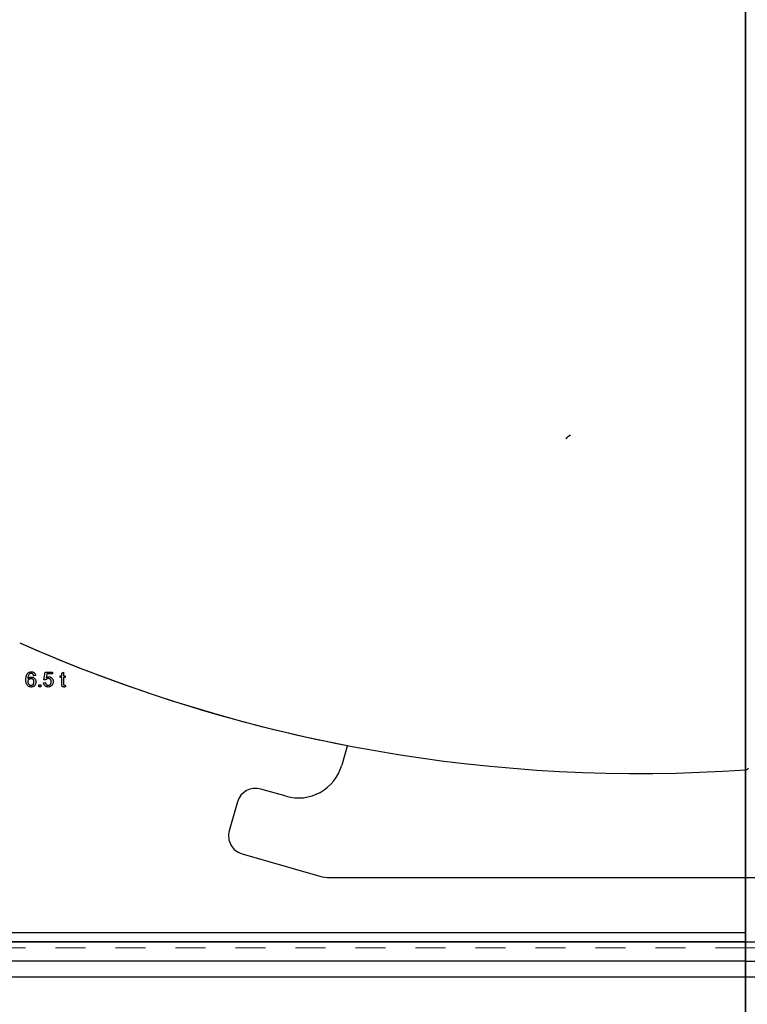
# Model space of a CAD drawing. Header units: inches. Extents: x 0.7 to 43.6, y 0.3 to 38.8.
# Tile 24 of 97: x 19.2 to 21.7, y 24 to 27.3. Entities that reach past the tile are written whole.
import ezdxf

# ---------------------------------------------------------------- set-up
doc = ezdxf.new("R2010")
doc.units = ezdxf.units.IN
doc.header["$MEASUREMENT"] = 0
doc.linetypes.add('CENTERX2', pattern=[0.8, 0.5, -0.1, 0.1, -0.1])
doc.linetypes.add('HIDDEN', pattern=[0.075, 0.05, -0.025])
doc.layers.add('SID-M-S', color=90, linetype='Continuous')

msp = doc.modelspace()

# ---------------------------------------------------------------- linework, layer by layer
msp.add_line((21.665459, 32.602839), (21.665459, 23.309277))
at = {"color": 7, "linetype": 'Continuous'}
for p, q in [((21.665459, 24.081229), (21.665459, 31.331229)), ((21.665459, 24.081229), (21.665459, 31.331229)), ((15.727959, 24.081229), (21.665459, 24.081229)), ((21.665459, 24.081229), (27.602959, 24.081229))]:
    msp.add_line(p, q, dxfattribs=at)
at = {"color": 7, "linetype": 'CENTERX2'}
msp.add_line((21.665459, 20.456229), (21.665459, 27.706229), dxfattribs=at)
at = {"color": 7, "linetype": 'HIDDEN', "lineweight": 18}
for p, q in [((21.665459, 24.198729), (22.777959, 24.198729)), ((21.665459, 24.178729), (16.990459, 24.178729)), ((21.665459, 24.178729), (22.777959, 24.178729))]:
    msp.add_line(p, q, dxfattribs=at)
at = {"color": 7, "linetype": 'Continuous', "flags": 128}
for points in [[(19.299151, 25.085262), (19.292745, 25.084621), (19.292745, 25.084621), (19.292294, 25.086264), (19.291754, 25.087666), (19.291133, 25.088828), (19.290431, 25.089749), (19.290431, 25.089749), (19.28979, 25.09035), (19.289119, 25.090871), (19.288408, 25.091312), (19.287657, 25.091672), (19.286876, 25.091953), (19.286054, 25.092153), (19.285193, 25.092273), (19.284302, 25.092313), (19.284302, 25.092313), (19.282859, 25.092223), (19.281477, 25.091943), (19.280135, 25.091482), (19.278843, 25.090831), (19.278843, 25.090831), (19.277621, 25.089759), (19.276499, 25.088467), (19.275497, 25.086955), (19.274606, 25.085222), (19.274215, 25.08425), (19.273875, 25.083159), (19.273584, 25.081947), (19.273344, 25.080625), (19.273154, 25.079192), (19.273004, 25.07764), (19.272913, 25.075967), (19.272873, 25.074184), (19.272873, 25.074184), (19.274045, 25.075747), (19.275337, 25.077099), (19.276749, 25.078231), (19.278292, 25.079152), (19.279915, 25.079863), (19.281587, 25.080374), (19.28328, 25.080675), (19.285023, 25.080775), (19.285023, 25.080775), (19.286525, 25.080705), (19.287977, 25.080494), (19.28937, 25.080134), (19.290712, 25.079643), (19.291984, 25.079002), (19.293206, 25.078231), (19.294368, 25.077309), (19.295479, 25.076248), (19.296491, 25.075076), (19.297372, 25.073824), (19.298114, 25.072482), (19.298715, 25.071059), (19.299185, 25.069557), (19.299526, 25.067974), (19.299726, 25.066302), (19.299796, 25.064549), (19.299796, 25.064549), (19.299666, 25.062235), (19.299286, 25.060012), (19.298645, 25.057858), (19.297743, 25.055795), (19.297212, 25.054813), (19.296621, 25.053892), (19.29599, 25.05303), (19.295319, 25.052219), (19.294588, 25.051478), (19.293807, 25.050787), (19.292985, 25.050166), (19.292114, 25.049595), (19.291203, 25.049094), (19.290261, 25.048653), (19.2893, 25.048283), (19.288298, 25.047982), (19.287266, 25.047742), (19.286205, 25.047572), (19.285113, 25.047472), (19.283991, 25.047442), (19.283991, 25.047442), (19.282098, 25.047532), (19.280295, 25.047792), (19.278582, 25.048233), (19.27696, 25.048844), (19.275417, 25.049625), (19.273975, 25.050587), (19.272613, 25.051728), (19.271351, 25.053041), (19.270209, 25.054553), (19.269217, 25.056296), (19.268376, 25.058259), (19.267685, 25.060452), (19.267154, 25.062876), (19.266774, 25.06552), (19.266543, 25.068395), (19.266463, 25.07149), (19.266463, 25.07149), (19.266483, 25.073253), (19.266553, 25.074966), (19.266653, 25.076608), (19.266804, 25.078191), (19.266994, 25.079713), (19.267234, 25.081176), (19.267505, 25.082568), (19.267825, 25.08391), (19.268186, 25.085182), (19.268596, 25.086404), (19.269037, 25.087556), (19.269528, 25.088647), (19.270059, 25.089679), (19.27064, 25.090651), (19.271251, 25.091552), (19.271912, 25.092403), (19.271912, 25.092403), (19.273154, 25.093736), (19.274496, 25.094887), (19.275948, 25.095869), (19.277491, 25.09666), (19.279143, 25.097281), (19.280906, 25.097732), (19.282759, 25.097992), (19.284722, 25.098083), (19.284722, 25.098083), (19.286185, 25.098032), (19.287587, 25.097872), (19.288919, 25.097602), (19.290181, 25.097231), (19.291373, 25.09675), (19.292505, 25.09617), (19.293566, 25.095478), (19.294558, 25.094677), (19.295469, 25.093786), (19.296281, 25.092814), (19.297002, 25.091752), (19.297623, 25.090621), (19.298154, 25.089399), (19.298584, 25.088107), (19.298915, 25.086724), (19.299155, 25.085262)], [(19.272868, 25.064679), (19.272963, 25.063177), (19.273224, 25.061714), (19.273665, 25.060272), (19.274276, 25.05887), (19.275037, 25.057568), (19.275918, 25.056436), (19.27692, 25.055464), (19.278042, 25.054653), (19.279274, 25.054022), (19.280586, 25.053571), (19.281998, 25.053301), (19.2835, 25.053211), (19.2835, 25.053211), (19.284572, 25.053261), (19.285584, 25.053401), (19.286555, 25.053631), (19.287477, 25.053962), (19.288338, 25.054383), (19.289149, 25.054893), (19.289921, 25.055504), (19.290632, 25.056206), (19.291273, 25.056987), (19.291834, 25.057838), (19.292314, 25.05875), (19.292695, 25.059741), (19.292995, 25.060793), (19.293216, 25.061905), (19.293346, 25.063097), (19.293386, 25.064349), (19.293386, 25.064349), (19.293346, 25.065551), (19.293216, 25.066692), (19.293006, 25.067774), (19.292705, 25.068776), (19.292324, 25.069717), (19.291854, 25.070599), (19.291303, 25.07141), (19.290662, 25.072151), (19.289951, 25.072822), (19.289179, 25.073403), (19.288348, 25.073894), (19.287457, 25.074295), (19.286495, 25.074605), (19.285473, 25.074825), (19.284392, 25.074966), (19.28325, 25.075006), (19.28325, 25.075006), (19.282188, 25.074966), (19.281167, 25.074825), (19.280185, 25.074605), (19.279243, 25.074295), (19.278342, 25.073894), (19.277481, 25.073403), (19.276669, 25.072822), (19.275888, 25.072151), (19.275177, 25.07141), (19.274566, 25.070619), (19.274055, 25.069767), (19.273624, 25.068866), (19.273294, 25.067894), (19.273064, 25.066883), (19.272923, 25.065811), (19.272873, 25.064679)], [(19.325433, 25.061544), (19.331848, 25.062185), (19.331848, 25.062185), (19.332048, 25.061103), (19.332288, 25.060092), (19.332589, 25.05915), (19.332939, 25.058269), (19.33334, 25.057468), (19.333791, 25.056726), (19.334302, 25.056065), (19.334852, 25.055464), (19.335453, 25.054934), (19.336104, 25.054483), (19.336806, 25.054092), (19.337557, 25.053772), (19.338348, 25.053531), (19.339189, 25.053351), (19.340081, 25.053251), (19.341012, 25.053211), (19.341012, 25.053211), (19.342154, 25.053261), (19.343236, 25.053411), (19.344247, 25.053662), (19.345209, 25.054012), (19.3461, 25.054453), (19.346922, 25.055004), (19.347693, 25.055645), (19.348394, 25.056396), (19.349025, 25.057227), (19.349566, 25.058119), (19.350027, 25.05908), (19.350407, 25.060102), (19.350698, 25.061194), (19.350908, 25.062345), (19.351038, 25.063567), (19.351078, 25.064849), (19.351078, 25.064849), (19.351038, 25.066071), (19.350918, 25.067223), (19.350718, 25.068305), (19.350447, 25.069327), (19.350087, 25.070288), (19.349656, 25.07117), (19.349135, 25.071991), (19.348544, 25.072752), (19.347873, 25.073433), (19.347122, 25.074014), (19.346301, 25.074515), (19.345399, 25.074926), (19.344428, 25.075236), (19.343376, 25.075466), (19.342244, 25.075597), (19.341042, 25.075647), (19.341042, 25.075647), (19.33955, 25.075567), (19.338198, 25.075336), (19.336956, 25.074946), (19.335854, 25.074395), (19.334862, 25.073724), (19.333971, 25.072962), (19.33318, 25.072111), (19.332489, 25.07116), (19.332489, 25.07116), (19.326078, 25.071801), (19.326078, 25.071801), (19.331207, 25.097442), (19.331207, 25.097442), (19.354925, 25.097442), (19.354925, 25.097442), (19.354925, 25.091031), (19.354925, 25.091031), (19.336445, 25.091031), (19.336445, 25.091031), (19.333901, 25.078081), (19.333901, 25.078081), (19.334973, 25.078862), (19.336054, 25.079543), (19.337146, 25.080114), (19.338258, 25.080585), (19.33937, 25.080945), (19.340512, 25.081206), (19.341653, 25.081366), (19.342815, 25.081416), (19.342815, 25.081416), (19.344328, 25.081346), (19.34578, 25.081135), (19.347182, 25.080775), (19.348514, 25.080284), (19.349786, 25.079643), (19.350998, 25.078862), (19.35215, 25.07794), (19.353242, 25.076879), (19.354233, 25.075707), (19.355105, 25.074455), (19.355826, 25.073123), (19.356427, 25.0717), (19.356888, 25.070208), (19.357228, 25.068625), (19.357419, 25.066973), (19.357489, 25.06523), (19.357489, 25.06523), (19.357429, 25.063567), (19.357248, 25.061955), (19.356948, 25.060402), (19.356537, 25.05891), (19.355996, 25.057478), (19.355335, 25.056095), (19.354564, 25.054773), (19.353663, 25.053511), (19.353663, 25.053511), (19.352451, 25.052089), (19.351129, 25.050857), (19.349696, 25.049815), (19.348164, 25.048964), (19.346531, 25.048293), (19.344778, 25.047822), (19.342925, 25.047532), (19.340972, 25.047442), (19.340972, 25.047442), (19.33936, 25.047502), (19.337827, 25.047682), (19.336365, 25.047982), (19.334983, 25.048403), (19.333671, 25.048944), (19.332439, 25.049615), (19.331277, 25.050396), (19.330195, 25.051298), (19.329213, 25.052299), (19.328332, 25.053391), (19.327571, 25.054553), (19.32692, 25.055795), (19.326379, 25.057117), (19.325958, 25.058509), (19.325638, 25.059992), (19.325437, 25.061544)], [(19.397869, 25.053371), (19.398514, 25.047992), (19.398514, 25.047992), (19.397282, 25.047752), (19.39612, 25.047582), (19.395029, 25.047472), (19.393997, 25.047442), (19.393997, 25.047442), (19.392465, 25.047512), (19.391112, 25.047702), (19.389941, 25.048032), (19.388949, 25.048483), (19.388118, 25.049044), (19.387427, 25.049685), (19.386856, 25.050416), (19.386425, 25.051218), (19.386255, 25.051698), (19.386104, 25.052299), (19.385984, 25.05301), (19.385874, 25.053852), (19.385794, 25.054793), (19.385744, 25.055865), (19.385704, 25.057047), (19.385694, 25.058349), (19.385694, 25.058349), (19.385694, 25.078852), (19.385694, 25.078852), (19.381207, 25.078852), (19.381207, 25.078852), (19.381207, 25.084621), (19.381207, 25.084621), (19.385694, 25.084621), (19.385694, 25.084621), (19.385694, 25.093515), (19.385694, 25.093515), (19.392104, 25.097161), (19.392104, 25.097161), (19.392104, 25.084621), (19.392104, 25.084621), (19.397873, 25.084621), (19.397873, 25.084621), (19.397873, 25.078852), (19.397873, 25.078852), (19.392104, 25.078852), (19.392104, 25.078852), (19.392104, 25.058119), (19.392104, 25.058119), (19.392124, 25.056947), (19.392184, 25.056005), (19.392274, 25.055294), (19.392405, 25.054813), (19.392805, 25.054152), (19.393386, 25.053641), (19.393767, 25.053451), (19.394227, 25.053321), (19.394758, 25.053241), (19.395359, 25.053211), (19.395359, 25.053211), (19.39587, 25.053221), (19.396461, 25.053251), (19.397132, 25.053301), (19.397873, 25.053371)], [(19.30941, 25.048083), (19.309412, 25.054493), (19.309412, 25.054493), (19.315822, 25.054493), (19.315822, 25.054493), (19.315822, 25.048083), (19.315822, 25.048083), (19.309412, 25.048083)]]:
    msp.add_lwpolyline(points, dxfattribs=at)
at = {"color": 7, "linetype": 'Continuous'}
for centre, radius, start, end in [((21.308944, 29.865947), 5.106655, 246.170522, 274.017766), ((21.666045, 24.781817), 0.01, 274.017766, 329.83355)]:
    msp.add_arc(centre, radius, start, end, dxfattribs=at)
at = {"layer": 'SID-M-S'}
for p, q in [((21.067764, 25.874168), (21.069412, 25.878408)), ((21.080937, 25.887567), (21.069412, 25.878408)), ((20.337256, 24.850282), (20.319059, 24.786429)), ((20.133457, 24.68335), (20.049239, 24.7075)), ((19.971932, 24.664648), (19.944369, 24.568522)), ((19.98722, 24.491216), (20.246196, 24.416955)), ((20.280651, 24.412113), (21.665459, 24.412113)), ((21.665459, 24.412113), (21.826776, 24.412113)), ((21.665459, 24.412113), (21.665459, 24.198729)), ((21.665459, 24.198729), (21.665459, 24.412113)), ((21.665459, 24.228077), (16.990459, 24.228077)), ((21.665459, 24.198729), (21.665459, 24.228077)), ((21.665459, 24.198729), (16.990459, 24.198729)), ((16.990459, 24.198729), (21.665459, 24.198729)), ((21.665459, 24.198729), (22.777959, 24.198729)), ((21.665459, 24.198729), (21.665459, 24.133729)), ((21.665459, 24.133729), (21.665459, 24.198729)), ((21.665459, 24.133729), (16.990459, 24.133729)), ((21.665459, 24.133729), (22.777959, 24.133729))]:
    msp.add_line(p, q, dxfattribs=at)
for centre, radius, start, end in [((21.308944, 29.865947), 5.106655, 246.170522, 259.041415), ((21.308944, 29.865947), 5.106655, 246.170522, 274.017766), ((20.345962, 24.847801), 0.009053, 149.380068, 164.093383), ((20.174803, 24.82754), 0.15, 254, 344.093383), ((21.666045, 24.781817), 0.01, 274.017766, 329.83355), ((20.032011, 24.647421), 0.0625, 74, 164), ((20.004447, 24.551294), 0.0625, 164, 254), ((20.280651, 24.537113), 0.125, 254, 270)]:
    msp.add_arc(centre, radius, start, end, dxfattribs=at)
msp.add_open_spline([(21.080937, 25.887568), (21.078928, 25.885914), (21.075133, 25.882788), (21.070061, 25.878769), (21.068384, 25.875421), (21.067758, 25.87417)], degree=3, knots=[0, 0, 0, 0, 0.41324802, 0.78086702, 1, 1, 1, 1], dxfattribs=at)

doc.saveas('drawing.dxf')
